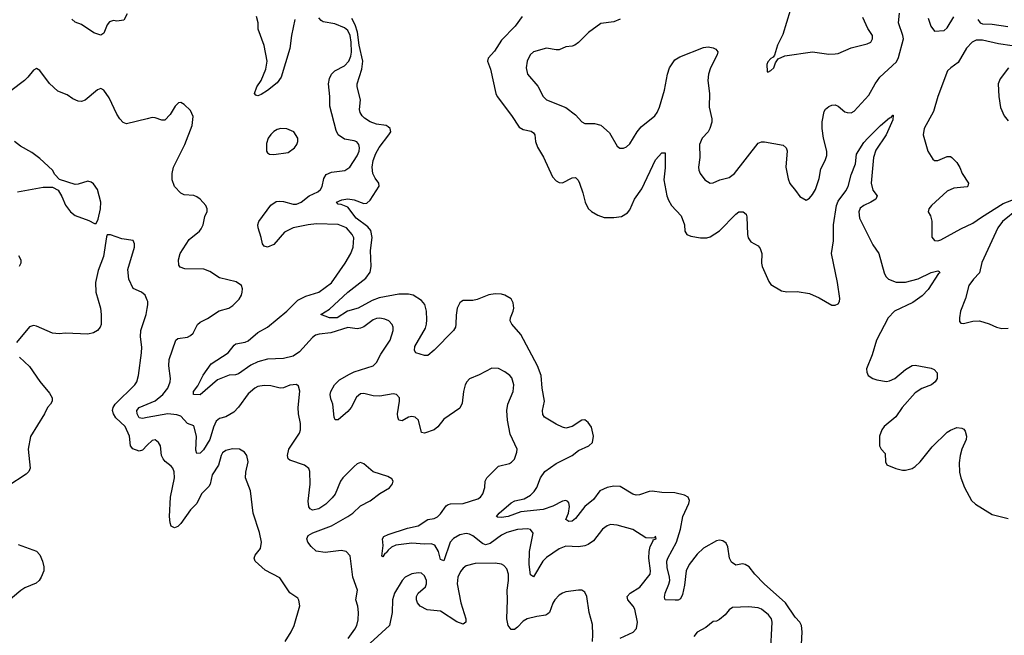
# Model space of a CAD drawing. Header units: inches. Extents: x 2293880 to 2522759, y 823965 to 1006879.
# Tile 177 of 256: x 2339204 to 2345345, y 982428 to 986270. Entities that reach past the tile are written whole.
import ezdxf

# ---------------------------------------------------------------- set-up
doc = ezdxf.new("R2010")
doc.units = ezdxf.units.IN
doc.header["$MEASUREMENT"] = 0
doc.layers.add('C3938', color=7, linetype='Continuous')
doc.layers.add('C3948', color=7, linetype='Continuous')

msp = doc.modelspace()

# ---------------------------------------------------------------- linework, layer by layer
at = {"layer": 'C3938', "color": 5}
for points, elevation in [([(2339874.4, 986305.6), (2339853, 986267), (2339810, 986261.2), (2339790, 986264), (2339764.5, 986255.5), (2339750, 986238), (2339730, 986185.2), (2339710, 986172.3), (2339667.3, 986187.3), (2339590, 986239), (2339550, 986254), (2339530, 986272.3)], 240), ([(2340000, 985651.1), (2339870, 985619.5), (2339850, 985627), (2339829.6, 985650), (2339810, 985679.3), (2339761.8, 985781.8), (2339730, 985829.4), (2339710, 985839.3), (2339690, 985832.7), (2339612.5, 985767.5), (2339590, 985759.7), (2339570, 985760.5), (2339535.5, 985775.5), (2339500.1, 985800.1), (2339442.9, 985822.9), (2339390, 985872.3), (2339330, 985953.2), (2339310, 985964), (2339290, 985954), (2339255.8, 985910), (2339233.7, 985890), (2339150, 985825.7)], 260), ([(2339190, 985196), (2339350, 985224.9), (2339410, 985224.7), (2339444.7, 985204.7), (2339466.8, 985166.8), (2339490, 985111.3), (2339521, 985070), (2339550, 985047.7), (2339635.9, 985015.9), (2339670, 984998), (2339682, 984998), (2339694.6, 985025.4), (2339709.3, 985090), (2339709.5, 985130), (2339689.5, 985210), (2339665.4, 985245.4), (2339650, 985256), (2339630, 985261.2), (2339570, 985242.7), (2339550, 985241.2), (2339452.9, 985272.9), (2339423.2, 985303.2), (2339409, 985330), (2339330, 985404), (2339280.1, 985440.1), (2339210, 985480.9), (2339172.7, 985510)], 280), ([(2340000, 984520), (2339986.6, 984550), (2339964, 984570), (2339911.3, 984591.3), (2339884.4, 984650), (2339879.1, 984710), (2339919.5, 984850), (2339920.9, 984870), (2339912.3, 984892.3), (2339841.5, 984901.5), (2339770, 984928), (2339750, 984926), (2339745.4, 984914.6), (2339727.5, 984792.5), (2339694.6, 984705.4), (2339678, 984630), (2339678.4, 984570), (2339707.4, 984470), (2339713.1, 984430), (2339711.7, 984368.3), (2339706, 984350), (2339690.2, 984329.8), (2339665.1, 984314.9), (2339630, 984306.3), (2339490, 984312.8), (2339449.7, 984309.7), (2339410, 984313.6), (2339310, 984358), (2339290, 984361.2), (2339266.2, 984353.8), (2339184.1, 984255.9)], 280), ([(2339197.5, 984797.5), (2339210.8, 984770), (2339211, 984750), (2339201, 984730)], 260), ([(2340000, 983613.5), (2339970, 983584.2), (2339950, 983576.9), (2339910, 983591.3), (2339895.1, 983610), (2339888.7, 983670), (2339861.6, 983730), (2339804.5, 983784.5), (2339788.5, 983810), (2339782.7, 983830), (2339787.6, 983850), (2339800.9, 983870), (2339921.6, 983990), (2339934.7, 984010), (2339945.1, 984050), (2339964.8, 984190), (2339965.4, 984225.4), (2339958, 984290), (2339960.5, 984330), (2339992.3, 984430), (2340000, 984467.9)], 280), ([(2339204.1, 984164.1), (2339266.2, 984106.2), (2339330, 984011), (2339390, 983938.8), (2339408, 983910), (2339407.7, 983890), (2339397.3, 983870), (2339377.3, 983850), (2339358.8, 983810), (2339272.2, 983667.8), (2339257.4, 983590), (2339268.8, 983470), (2339261.3, 983450), (2339245.7, 983434.3), (2339130, 983358)], 280), ([(2340000, 983786.7), (2339970, 983781.4), (2339950, 983785), (2339937.6, 983810), (2339935.9, 983830), (2339949.1, 983850), (2340000, 983870.9)], 260), ([(2339194.9, 982994.9), (2339310, 982953.4), (2339330.7, 982930), (2339347.7, 982890), (2339355.9, 982855.9), (2339355.5, 982830), (2339339.3, 982790), (2339326, 982770), (2339307.5, 982752.5), (2339236.3, 982723.7), (2339211.7, 982708.3), (2339119.3, 982630)], 280)]:
    msp.add_lwpolyline(points, dxfattribs=dict(at, elevation=elevation))
at = {"layer": 'C3948', "color": 5}
for points, elevation in [([(2342950, 986273.6), (2342910, 986256), (2342830, 986246.6), (2342752.7, 986190), (2342690, 986127), (2342666, 986110), (2342650, 986103.6), (2342610, 986100.7), (2342570, 986082.4), (2342550, 986081.3), (2342490, 986092.4), (2342410, 986069.7), (2342388.8, 986050), (2342368.9, 986010), (2342364.2, 985970), (2342372, 985930), (2342435.3, 985855.3), (2342468.9, 985790), (2342490, 985770.4), (2342610, 985721.3), (2342670, 985676.4), (2342710, 985633), (2342730, 985621.6), (2342790, 985621.6), (2342830, 985610.6), (2342883.7, 985563.7), (2342930, 985481), (2342948.2, 985468.2), (2342970, 985467.7), (2342990, 985475.5), (2343010, 985494.9), (2343054.6, 985570), (2343079.5, 985600.5), (2343164.8, 985670), (2343180.7, 985690), (2343195.6, 985724.4), (2343226.8, 985830), (2343245.5, 985930), (2343258.1, 985970), (2343290, 986019.2), (2343321.4, 986038.6), (2343470, 986096.5), (2343499.2, 986099.2), (2343530, 986094), (2343545.7, 986085.7), (2343559.3, 986070), (2343555.3, 986050), (2343512.2, 985970), (2343500.7, 985930), (2343495.9, 985890), (2343507.1, 985810), (2343504.1, 985724.1), (2343521.3, 985650), (2343520.8, 985630), (2343508.9, 985590), (2343497.4, 985570), (2343460.9, 985530), (2343443.5, 985490), (2343446.2, 985410), (2343438, 985350), (2343439.5, 985330), (2343449, 985309), (2343478, 985270), (2343510, 985250.4), (2343530, 985252.2), (2343570.8, 985269.2), (2343630, 985284.9), (2343663.6, 985310), (2343810, 985498.4), (2343830, 985506.7), (2343850, 985506.7), (2343965.8, 985485.8), (2343984, 985470), (2343990.3, 985450.3), (2343982.8, 985350), (2343996.5, 985276.5), (2344006.8, 985246.8), (2344044.1, 985204.1), (2344070, 985166), (2344110, 985142.8), (2344130, 985156), (2344150, 985178.8), (2344167.3, 985210), (2344190, 985278), (2344202, 985338), (2344228.2, 985391.8), (2344237.6, 985422.4), (2344238.5, 985450), (2344217.3, 985530), (2344209.8, 985590), (2344210, 985632), (2344222.8, 985697.2), (2344230, 985710.8), (2344250, 985726.8), (2344270, 985736), (2344290, 985738.8), (2344310, 985730.8), (2344350, 985695.5), (2344364.7, 985690), (2344390, 985688.5), (2344410, 985698.4), (2344501.1, 985798.9), (2344539.6, 985870), (2344568.4, 985911.6), (2344672.5, 986007.5), (2344685.8, 986034.3), (2344716, 986150), (2344713.4, 986170), (2344685, 986250), (2344690.9, 986310)], 240), ([(2344010, 986326), (2343963.2, 986176.8), (2343930.7, 986110), (2343912, 986048), (2343904.7, 986035.3), (2343890, 986028), (2343870, 986006), (2343864.7, 985990), (2343867.1, 985947.1), (2343870, 985942), (2343890, 985952), (2343908, 985970), (2343919, 986001), (2343935.3, 986024.7), (2343976.5, 986043.5), (2344150, 986068.2), (2344250, 986054.4), (2344290, 986055.5), (2344310, 986059.3), (2344390, 986094.4), (2344490, 986119.1), (2344512.3, 986130), (2344523.7, 986150), (2344523.7, 986170), (2344494, 986214), (2344462.9, 986282.9)], 260), ([(2342950, 982410.2), (2343030, 982447.5), (2343050.7, 982470), (2343057.3, 982510), (2343041.4, 982590), (2343030.9, 982610), (2342997.7, 982650), (2342994, 982670), (2343011.3, 982690), (2343072.4, 982727.6), (2343136.2, 982810), (2343139, 982830), (2343128.4, 982910), (2343129.8, 982950.2), (2343137.5, 982982.5), (2343156.4, 983016.4), (2343156.4, 983023.6), (2343173.2, 983030), (2343170, 983046), (2343163.6, 983036.4), (2343146.8, 983033.2), (2343110, 983037), (2343028.5, 983088.5), (2342930, 983115.8), (2342890, 983118.3), (2342868, 983110), (2342838.4, 983090), (2342783.1, 983016.9), (2342750, 982994.8), (2342730, 982986.3), (2342690, 982979.9), (2342610, 982985), (2342570, 982967.8), (2342490, 982913.8), (2342467.5, 982890), (2342410, 982792), (2342390, 982806), (2342381.6, 982870), (2342384.4, 982950), (2342406, 983066), (2342390, 983088), (2342372.3, 983092.3), (2342310, 983088.4), (2342242, 983070), (2342210, 983053), (2342139.4, 983000.6), (2342110, 982991.8), (2342090, 983000.4), (2342030, 983048.8), (2342010, 983059.1), (2341990, 983063.4), (2341950, 983055.8), (2341910, 983031.9), (2341890.1, 983010), (2341850, 982892), (2341830, 982900.5), (2341816.3, 982950), (2341793.8, 982990), (2341770, 982998.5), (2341730, 982996), (2341650, 983002.9), (2341550, 982990.9), (2341522.6, 982977.4), (2341501.7, 982958.3), (2341490, 982941.5), (2341482, 982938), (2341470, 982917), (2341462.6, 982922.6), (2341471.5, 982988.5), (2341467.4, 983030), (2341475.4, 983044.6), (2341502.8, 983057.2), (2341624.2, 983095.8), (2341690, 983111.1), (2341750, 983150.2), (2341790, 983157.5), (2341810, 983167.6), (2341830, 983186.8), (2341865, 983235), (2341876.5, 983243.5), (2341891.4, 983248.6), (2341970, 983249.6), (2342061.4, 983278.6), (2342078.7, 983290), (2342093, 983310), (2342106, 983350), (2342107, 983390), (2342118, 983410), (2342190, 983483.7), (2342259.1, 983500.9), (2342272.3, 983507.7), (2342290, 983527.7), (2342306, 983570), (2342307.6, 983590), (2342263.3, 983683.3), (2342247.7, 983770), (2342242, 983830), (2342249.8, 983870), (2342281.3, 983950), (2342286, 983990), (2342273.9, 984033.9), (2342260.9, 984050), (2342230, 984071.5), (2342190, 984091.8), (2342150, 984095.1), (2342070, 984054), (2342010, 984029.3), (2341993.4, 984010), (2341983.8, 983990), (2341973, 983950), (2341964.5, 983875.5), (2341950, 983845.1), (2341850, 983776.4), (2341811.4, 983728.6), (2341790, 983710.9), (2341730, 983688.7), (2341710, 983694), (2341691.1, 983770), (2341670, 983789.6), (2341650, 983792.3), (2341630, 983788.4), (2341590, 983766), (2341570, 983769.5), (2341562.4, 983790), (2341561.1, 983810), (2341574.2, 983890), (2341573.3, 983910), (2341555.1, 983930), (2341534.2, 983934.2), (2341450, 983919.3), (2341410, 983923), (2341350, 983937.7), (2341330, 983934.3), (2341305.8, 983914.2), (2341271.8, 983850), (2341250, 983824.2), (2341190, 983772), (2341172.9, 983772.9), (2341166.3, 983790), (2341157.6, 983870), (2341144, 983904), (2341141.1, 983930), (2341145.6, 983950), (2341167.8, 983990), (2341198.8, 984021.2), (2341262, 984058), (2341290, 984071.4), (2341410, 984110.2), (2341429.9, 984130.1), (2341457.5, 984182.5), (2341515.5, 984270), (2341533.5, 984330), (2341533.7, 984350), (2341527.4, 984367.4), (2341506.6, 984390), (2341481.1, 984401.1), (2341450, 984407.3), (2341430, 984405.1), (2341410, 984396.4), (2341350, 984352.8), (2341330, 984343.8), (2341310, 984340.3), (2341250, 984347.9), (2341144.8, 984315.2), (2341072.2, 984307.8), (2341050, 984300.7), (2341030, 984285.6), (2340950, 984197.1), (2340910, 984170.6), (2340850, 984156.1), (2340750, 984151.4), (2340690, 984134.3), (2340646.1, 984113.9), (2340570, 984059.9), (2340550, 984053.4), (2340510, 984050.5), (2340437.7, 984022.3), (2340330, 983928.7), (2340288.7, 983930), (2340288.4, 983950), (2340315.1, 983984.9), (2340348.4, 984051.6), (2340398.8, 984121.2), (2340504.7, 984190), (2340541.2, 984238.8), (2340553.2, 984246.8), (2340610, 984256.8), (2340630, 984265.5), (2340690, 984318), (2340750, 984351.3), (2340870, 984450.2), (2340939.9, 984520.1), (2340990, 984544.6), (2341070, 984569.4), (2341150, 984627.3), (2341234.6, 984750), (2341269.8, 984810), (2341285.1, 984850), (2341288.5, 984908.5), (2341278.5, 984930), (2341241.7, 984970), (2341190, 984991.9), (2341055.1, 984995.1), (2341003, 984990), (2340910.3, 984970), (2340856.9, 984943.1), (2340790, 984865.7), (2340750, 984849.6), (2340730, 984856), (2340719.5, 984870), (2340711.3, 984910), (2340691.2, 984970), (2340689.6, 984990), (2340696.3, 985010), (2340770, 985113.1), (2340804.8, 985135.2), (2340822, 985138), (2340850, 985135.6), (2340910, 985118.4), (2340930, 985118), (2340960.5, 985130), (2341010, 985171.3), (2341064.9, 985195.1), (2341080.3, 985210), (2341090, 985228.4), (2341101.6, 985278.4), (2341116.3, 985303.7), (2341150, 985318.2), (2341231.7, 985328.3), (2341264.2, 985350), (2341310, 985419.3), (2341321.4, 985450), (2341323.5, 985470), (2341319.7, 985490), (2341306.5, 985506.5), (2341290, 985514.2), (2341230, 985523.1), (2341191.3, 985551.3), (2341178.8, 985578.8), (2341138, 985730), (2341138, 985790), (2341130.9, 985870), (2341136.6, 985903.4), (2341149.8, 985930), (2341169.7, 985950), (2341230, 985980.6), (2341256.5, 986010), (2341270, 986042.4), (2341273.2, 986066.8), (2341272.6, 986130), (2341266.1, 986170), (2341250, 986202.3), (2341230, 986219.5), (2341170, 986244.2), (2341096.9, 986256.9), (2341084, 986264), (2341070, 986281.6)], 240), ([(2340921.1, 986270), (2340899.7, 986170), (2340890.2, 986090), (2340835.6, 985910), (2340810, 985876.2), (2340750, 985827.6), (2340710, 985803.7), (2340690, 985795.3), (2340678, 985798), (2340669.3, 985810), (2340684.5, 985850), (2340709.8, 985890.2), (2340739.8, 985960.2), (2340748.8, 986010), (2340729.2, 986109.2), (2340691.9, 986210), (2340690.8, 986250.8), (2340680.4, 986290)], 240), ([(2344081.4, 982370), (2344085.1, 982450), (2344079.7, 982490), (2344069.8, 982509.8), (2344040.6, 982540.6), (2343979.9, 982630), (2343847.3, 982750), (2343789.8, 982810), (2343754.5, 982854.5), (2343730, 982869.8), (2343713.1, 982873.1), (2343670, 982866.3), (2343644.9, 982884.9), (2343632.3, 982910), (2343620.3, 982980.3), (2343610, 983002), (2343590, 983018), (2343570, 983021), (2343550, 983017.6), (2343468.7, 982971.3), (2343430, 982935.1), (2343380.6, 982870), (2343360.8, 982830), (2343350, 982740.9), (2343337.8, 982682.2), (2343325.5, 982654.5), (2343312.2, 982647.8), (2343293.5, 982646.5), (2343229.7, 982649.7), (2343226.2, 982666.2), (2343229.7, 982690), (2343253.7, 982746.3), (2343258.6, 982770), (2343257.7, 982790), (2343242.1, 982850), (2343240.8, 982890), (2343246.7, 982910), (2343300.6, 983010), (2343325.7, 983090), (2343339.9, 983170), (2343376.8, 983250), (2343381, 983270), (2343373, 983290), (2343350, 983303.1), (2343290, 983317.3), (2343210, 983319), (2343150, 983327), (2343130, 983325.6), (2343070, 983303.5), (2343050, 983302.5), (2343028, 983308), (2342950, 983355.5), (2342910, 983358.7), (2342868.2, 983350), (2342823.6, 983330), (2342784.2, 983275.8), (2342729.2, 983230.8), (2342670, 983156.8), (2342650, 983139.8), (2342630, 983138), (2342611.5, 983150), (2342626.4, 983190), (2342632.6, 983232.6), (2342630, 983255.1), (2342623.6, 983263.6), (2342610, 983269.1), (2342590, 983264.5), (2342530, 983233.3), (2342470, 983211.9), (2342330, 983198.1), (2342250, 983169.9), (2342210, 983162.9), (2342184.2, 983164.2), (2342178.4, 983170), (2342194.8, 983190), (2342270, 983253.7), (2342292.9, 983267.1), (2342350, 983279), (2342390, 983302.9), (2342413.8, 983326.2), (2342429.8, 983350), (2342452.8, 983410), (2342479.2, 983450), (2342550, 983499.8), (2342651.2, 983550), (2342690, 983581.7), (2342754.5, 983610), (2342776.3, 983630), (2342784, 983670), (2342770, 983726), (2342750, 983756.2), (2342730, 983771.5), (2342710, 983769.6), (2342650, 983731.1), (2342610, 983721), (2342590, 983725.7), (2342550, 983745.1), (2342478.4, 983790), (2342466.2, 983806.2), (2342464.4, 983830), (2342478.5, 983890), (2342463.7, 983970), (2342456.8, 984050), (2342434.1, 984110), (2342330, 984306), (2342273, 984370), (2342263.1, 984390), (2342265.1, 984410), (2342283.1, 984450), (2342285.7, 984470), (2342282, 984502), (2342270, 984526.6), (2342231, 984551), (2342210, 984557.4), (2342170, 984559.8), (2342130, 984553.3), (2342056.9, 984523.1), (2342030, 984517.5), (2341970, 984516.2), (2341960.3, 984510), (2341950, 984502), (2341932.8, 984470), (2341926.5, 984426.5), (2341925.5, 984370), (2341921.5, 984350), (2341909.2, 984330), (2341790, 984206.6), (2341750, 984174.5), (2341730, 984174), (2341675.3, 984190), (2341665.8, 984205.8), (2341669.7, 984230), (2341735, 984345), (2341742.2, 984370), (2341743.3, 984396.7), (2341741, 984450), (2341731.3, 984491.4), (2341710, 984517.3), (2341657.6, 984550), (2341630, 984556.5), (2341570, 984556.2), (2341447.2, 984532.8), (2341402.1, 984517.9), (2341314.9, 984470), (2341248.5, 984451.5), (2341184.9, 984410), (2341137.2, 984410), (2341082.7, 984430), (2341135.9, 984464.1), (2341250, 984569.3), (2341362.6, 984657.4), (2341390, 984694.4), (2341396.9, 984730), (2341392.8, 984830), (2341401.9, 984910), (2341393.5, 984953.5), (2341376.7, 984976.7), (2341303, 985030), (2341250, 985098.7), (2341210, 985116.3), (2341190, 985118), (2341180.7, 985130), (2341213.9, 985146.1), (2341250, 985151.5), (2341290, 985144.7), (2341350, 985121.6), (2341370, 985124.5), (2341390, 985142.6), (2341447.4, 985230), (2341444, 985250), (2341420.7, 985280.7), (2341407.9, 985310), (2341403.8, 985350), (2341409.6, 985390.4), (2341425.8, 985434.2), (2341447.1, 985472.9), (2341507.3, 985550), (2341518.2, 985570), (2341515.3, 985590), (2341501.9, 985601.9), (2341489.1, 985609.1), (2341430, 985617.2), (2341390, 985632.6), (2341355.5, 985655.5), (2341340.3, 985670), (2341328.9, 985690), (2341324.6, 985710), (2341329.2, 985770), (2341309.9, 985850), (2341309.1, 985870), (2341338.4, 985961.6), (2341345.3, 986010), (2341322.5, 986110), (2341311.6, 986191.6), (2341297.6, 986237.6), (2341276, 986276)], 220), ([(2342338.7, 986290), (2342294, 986230), (2342210, 986142.8), (2342166.1, 986073.9), (2342127.2, 986030), (2342122.4, 986010), (2342141.7, 985961.7), (2342174.2, 985810), (2342182.8, 985790), (2342271.5, 985671.5), (2342318.6, 985598.6), (2342344.2, 985584.2), (2342393.7, 985573.7), (2342410, 985564), (2342417, 985550), (2342421.5, 985510), (2342433.1, 985473.1), (2342472.2, 985412.2), (2342528, 985288), (2342550, 985263.1), (2342570, 985252.7), (2342590, 985251.4), (2342650, 985282.6), (2342670, 985284.4), (2342688.1, 985268.1), (2342696.9, 985250), (2342717.3, 985190), (2342730.3, 985130), (2342750, 985090.5), (2342770, 985072), (2342810, 985048.9), (2342850, 985035.6), (2342910, 985035.3), (2342958, 985042), (2342994.9, 985065.1), (2343010, 985082.8), (2343039.7, 985150), (2343085.6, 985214.4), (2343170, 985394.9), (2343210, 985438), (2343230, 985438), (2343230, 985346), (2343221.7, 985270), (2343240.2, 985170), (2343250, 985143.1), (2343270, 985110.3), (2343330, 985045.5), (2343350.2, 984990.2), (2343353.7, 984950), (2343364.9, 984930), (2343390, 984918.3), (2343450, 984907.9), (2343490, 984908.9), (2343510, 984914.6), (2343570, 984951.7), (2343670, 985056.4), (2343690, 985070.4), (2343716, 985070), (2343735.4, 985055.4), (2343740.3, 985040.3), (2343743.2, 984930), (2343747.4, 984907.4), (2343763.7, 984883.7), (2343810, 984858), (2343822.7, 984842.7), (2343833.4, 984810), (2343830.3, 984750.3), (2343834.9, 984730), (2343876.5, 984636.5), (2343890, 984617.3), (2343956.7, 984576.7), (2343990, 984572.2), (2344052.8, 984572.8), (2344130, 984560.5), (2344190, 984534.4), (2344270, 984487.7), (2344290, 984487.7), (2344310, 984497.3), (2344317.6, 984510), (2344320.4, 984530), (2344305.8, 984630), (2344267.1, 984810), (2344280.9, 984890), (2344280.1, 984990), (2344299.3, 985110), (2344310, 985137.2), (2344357.8, 985202.2), (2344371.2, 985228.8), (2344390, 985301.3), (2344416.8, 985370), (2344423, 985430), (2344470, 985502.4), (2344494.3, 985530), (2344573.3, 985610), (2344630, 985657.1), (2344640.4, 985659.6), (2344650, 985674), (2344653.2, 985673.2), (2344650, 985645.2), (2344607.6, 985550), (2344544.7, 985455.3), (2344530.1, 985410), (2344514.5, 985250), (2344526.2, 985206.2), (2344553, 985170), (2344544.4, 985150), (2344513, 985130), (2344470, 985110.9), (2344447.2, 985092.8), (2344437.5, 985070), (2344441.6, 985030), (2344524.8, 984864.8), (2344563.1, 984810), (2344595.8, 984690), (2344606.3, 984666.3), (2344623.1, 984650), (2344670, 984632.2), (2344730, 984631), (2344808.4, 984651.6), (2344890, 984692.8), (2344930, 984701.6), (2344939, 984699), (2344943, 984690), (2344935.3, 984684.7), (2344870, 984585.7), (2344833.4, 984546.6), (2344774.3, 984505.7), (2344661.1, 984450), (2344620.7, 984410), (2344549.2, 984270), (2344521.3, 984178.7), (2344485.7, 984090), (2344487, 984070), (2344497.1, 984050), (2344524.9, 984030), (2344550, 984021.5), (2344610, 984012.4), (2344630, 984015.2), (2344663, 984030), (2344730, 984087.4), (2344770, 984111.7), (2344790, 984113.1), (2344890, 984094.7), (2344907.6, 984087.6), (2344926.4, 984066.4), (2344926.4, 984030), (2344914, 984010), (2344890.4, 983990), (2344830, 983968.9), (2344790, 983940.9), (2344709.2, 983850), (2344668, 983792), (2344596.5, 983730), (2344582.3, 983710), (2344567.4, 983670), (2344567, 983610), (2344577.1, 983590), (2344602.7, 983562.7), (2344605.2, 983510), (2344611.8, 983491.8), (2344668.2, 983468.2), (2344710, 983458.3), (2344730, 983457.4), (2344770, 983468.7), (2344790, 983480.3), (2344821.3, 983510), (2344895.4, 983604.6), (2344990, 983696.5), (2345010, 983709), (2345050, 983723.7), (2345080.4, 983720.4), (2345093.3, 983713.3), (2345101.1, 983701.1), (2345110.3, 983670), (2345107.6, 983650), (2345081.1, 983590), (2345069.3, 983550), (2345064.1, 983504.1), (2345066.5, 983446.5), (2345074.3, 983410), (2345096.9, 983350), (2345140.3, 983270), (2345165.3, 983245.3), (2345270, 983182), (2345370, 983157)], 220), ([(2344870, 986278.8), (2344887.6, 986230), (2344910, 986198.8), (2344970, 986203), (2344990, 986218), (2345030, 986286.4)], 240), ([(2345181, 986270), (2345194.9, 986250), (2345210, 986243.8), (2345270, 986242.2), (2345367.1, 986227.1)], 240), ([(2345394.6, 986105.4), (2345310, 986118.4), (2345210, 986142), (2345170, 986142.6), (2345145.9, 986130), (2345110, 986091.4), (2345057.4, 986002.6), (2345011.3, 985970), (2344991.3, 985950), (2344930, 985789.3), (2344903.5, 985696.5), (2344846.4, 985590), (2344839.3, 985550), (2344868.3, 985448.3), (2344899.8, 985399.8), (2344910, 985391.3), (2344930, 985391.3), (2344990, 985416), (2345010, 985414.8), (2345018, 985410), (2345050, 985378), (2345067.9, 985347.9), (2345081.6, 985310), (2345123, 985250), (2345118.8, 985230), (2345113.1, 985226.9), (2345030, 985218.3), (2344990, 985198.9), (2344890.8, 985110), (2344874.8, 985090), (2344870.8, 985070), (2344885.2, 985045.2), (2344893.2, 985013.2), (2344892.7, 984912.7), (2344910, 984890.7), (2344930, 984888.8), (2344950, 984894.9), (2345074.8, 984965.2), (2345150, 984998.8), (2345202.6, 985037.4), (2345337.9, 985122.1), (2345430, 985158)], 240), ([(2345371.9, 985968.1), (2345319.9, 985900.1), (2345307.7, 985870), (2345310.5, 985789.5), (2345322.5, 985722.5), (2345343.8, 985670), (2345370, 985639.1)], 260), ([(2340000, 983870.9), (2340050, 983891.3), (2340097.5, 983930), (2340129, 983970), (2340142.9, 984010), (2340144.6, 984030), (2340135.3, 984110), (2340135.9, 984150), (2340178, 984270), (2340190, 984280.3), (2340250, 984289.1), (2340270, 984298), (2340286.7, 984313.3), (2340312.8, 984367.2), (2340330, 984382.6), (2340375.5, 984404.5), (2340448.3, 984451.7), (2340509.2, 984470), (2340534.6, 984485.4), (2340573.9, 984526.1), (2340587, 984550), (2340591.6, 984570), (2340593.3, 984590), (2340587.6, 984610), (2340554.7, 984634.7), (2340450, 984658.4), (2340390, 984697.2), (2340352, 984712), (2340234.2, 984714.2), (2340205.2, 984725.2), (2340196.9, 984736.9), (2340195.4, 984770), (2340204.8, 984810), (2340262.1, 984897.9), (2340325.6, 984950), (2340336.2, 984963.8), (2340348.2, 984990), (2340358.7, 985041.3), (2340372.9, 985072.9), (2340373.2, 985090), (2340366, 985110), (2340330, 985149.4), (2340310, 985164.5), (2340291.4, 985171.4), (2340230, 985176.2), (2340210, 985187), (2340169.6, 985229.6), (2340155.1, 985270), (2340154.5, 985310), (2340162.9, 985350), (2340233.7, 985490), (2340280.7, 985610), (2340286, 985666), (2340270, 985702), (2340230, 985741.2), (2340210, 985752), (2340194, 985750), (2340174.8, 985730), (2340142, 985678), (2340110, 985642.7), (2340090, 985642.7), (2340050, 985658), (2340030, 985658.4), (2340000, 985651.1)], 260), ([(2345432.8, 985090), (2345334.8, 985010), (2345305.1, 984970), (2345204.7, 984755.3), (2345191.7, 984690), (2345153.7, 984650), (2345123.8, 984610), (2345104.4, 984530), (2345073, 984450), (2345066, 984410), (2345066, 984386), (2345075.3, 984375.3), (2345090, 984374), (2345150, 984387.4), (2345190, 984390.3), (2345250, 984372.4), (2345296, 984350), (2345330, 984341.5), (2345370, 984344.9)], 240), ([(2340000, 984467.9), (2340004.5, 984490), (2340004.5, 984510), (2340000, 984520)], 280), ([(2341252.1, 982407.9), (2341294.8, 982465.2), (2341307.2, 982490), (2341315.3, 982524.7), (2341318.5, 982570), (2341313.2, 982610), (2341301.4, 982650), (2341310.8, 982710), (2341281.3, 982790), (2341264.8, 982924.8), (2341241.2, 982950), (2341210, 982957.6), (2341110, 982945.3), (2341053.2, 982953.2), (2341021.4, 982981.4), (2341002, 983010), (2340994.5, 983030), (2341003.7, 983050), (2341031.9, 983068.1), (2341150, 983110.2), (2341251.8, 983170), (2341281.6, 983190), (2341330, 983235.5), (2341390, 983268), (2341450, 983313.4), (2341511.4, 983348.6), (2341530, 983374), (2341533.2, 983390), (2341524.7, 983404.7), (2341499.5, 983419.5), (2341410, 983447), (2341350, 983497.2), (2341330, 983505.2), (2341310, 983497.2), (2341290, 983482), (2341219.6, 983410), (2341204.4, 983390), (2341171.1, 983308.9), (2341154.2, 983285.8), (2341114, 983246), (2341070, 983217.4), (2341030, 983209.6), (2341016.6, 983216.6), (2341007, 983230), (2341004.2, 983264.2), (2341016.4, 983370), (2341014.2, 983450), (2341008.7, 983468.7), (2340980.7, 983490), (2340890, 983520.5), (2340879.7, 983530), (2340873.7, 983550), (2340882.7, 983590), (2340949.7, 983690), (2340955.6, 983710), (2340955.8, 983750), (2340943.1, 983810), (2340940.8, 983850), (2340952.1, 983952.1), (2340942.9, 983982.9), (2340930, 983992), (2340890, 983987.8), (2340850, 983972.6), (2340830, 983971), (2340770, 983984.8), (2340730, 983987.6), (2340690, 983979.8), (2340670, 983969.7), (2340630, 983935.4), (2340570, 983851.1), (2340540.1, 983819.9), (2340490, 983791), (2340450, 983781.3), (2340430, 983764.7), (2340413.1, 983726.9), (2340390.6, 983649.4), (2340350, 983585.8), (2340330, 983564.2), (2340310, 983562.7), (2340303.3, 983583.3), (2340306.7, 983670), (2340290, 983735.1), (2340250, 983749.7), (2340210, 983794.8), (2340184.5, 983804.5), (2340129.3, 983809.3), (2340000, 983786.7)], 260), ([(2340859.8, 982390), (2340898.2, 982450), (2340916.1, 982490), (2340951.9, 982611.9), (2340946.3, 982646.3), (2340938.9, 982658.9), (2340890, 982692.3), (2340826, 982786), (2340734.6, 982834.6), (2340673.3, 982890), (2340667.6, 982910), (2340672.8, 982927.2), (2340707.3, 982970), (2340712.8, 983010), (2340700.4, 983070), (2340660.4, 983190), (2340643, 983330), (2340612.8, 983410), (2340614.9, 983445.1), (2340629.6, 983510), (2340620.9, 983550), (2340606, 983570), (2340575.3, 983590), (2340532.5, 983592.5), (2340490, 983582), (2340470, 983567.3), (2340460.2, 983550), (2340445.4, 983490), (2340405.8, 983430), (2340393, 983370), (2340384.3, 983355.7), (2340338.4, 983310), (2340309, 983251), (2340270.2, 983210), (2340210, 983126.3), (2340190, 983107.3), (2340170, 983099.5), (2340149.8, 983109.8), (2340142.7, 983130), (2340139.8, 983170), (2340144.9, 983290), (2340169, 983410), (2340167.9, 983447.9), (2340160.5, 983470), (2340150, 983483.6), (2340111.9, 983511.9), (2340098.7, 983530), (2340089.6, 983550), (2340081.6, 983610), (2340070, 983632), (2340050, 983647), (2340030, 983642.9), (2340000, 983613.5)], 280), ([(2342776.4, 982390), (2342779.8, 982430), (2342776.3, 982496.3), (2342757, 982570), (2342740.9, 982670), (2342730, 982698), (2342710, 982709), (2342690, 982709), (2342610, 982699.5), (2342590, 982691.8), (2342570, 982678.4), (2342543.1, 982650), (2342530, 982629.2), (2342509.3, 982570.7), (2342499, 982561), (2342486.5, 982553.5), (2342430, 982545.7), (2342369.6, 982530.4), (2342344.8, 982515.2), (2342310, 982478.9), (2342290, 982464.7), (2342270, 982464.2), (2342250, 982489.3), (2342242.9, 982530), (2342247.1, 982650), (2342244.1, 982710), (2342253.2, 982770), (2342254, 982810), (2342242.9, 982842.9), (2342223.6, 982863.6), (2342210, 982870.8), (2342170, 982877), (2342044.5, 982875.5), (2341990, 982860.4), (2341970, 982846.3), (2341953.4, 982826.6), (2341938, 982790), (2341933.7, 982750), (2341956, 982630), (2341986, 982530), (2341986, 982510), (2341970, 982496.9), (2341930, 982511), (2341830, 982579.2), (2341746.6, 982586.6), (2341702.4, 982610), (2341686, 982630), (2341678.7, 982650), (2341678.4, 982670), (2341689.6, 982690.4), (2341734.7, 982730), (2341742.4, 982750), (2341742.4, 982770), (2341730, 982799.5), (2341710, 982815.6), (2341690, 982817.6), (2341650, 982811.6), (2341607.7, 982790), (2341590, 982769.2), (2341541.3, 982690), (2341530.3, 982650), (2341528, 982570), (2341510, 982489.4), (2341390, 982378)], 260), ([(2343886.2, 982310), (2343898.4, 982510), (2343892.7, 982530), (2343874.7, 982554.7), (2343831.2, 982590), (2343810, 982598.4), (2343750, 982606), (2343650, 982601), (2343630, 982587.8), (2343604.9, 982555.1), (2343570, 982525.6), (2343550, 982516), (2343530, 982513.2), (2343483.8, 982476.2), (2343430, 982447.1), (2343410, 982421.3)], 240)]:
    msp.add_lwpolyline(points, dxfattribs=dict(at, elevation=elevation))
at = {"layer": 'C3948', "color": 5, "elevation": 260}
msp.add_lwpolyline([(2340834, 985590), (2340810, 985583.7), (2340788.8, 985571.2), (2340770, 985552.7), (2340754, 985530), (2340744.1, 985495.9), (2340744, 985450), (2340750, 985438), (2340762, 985430), (2340790, 985428), (2340878.6, 985441.4), (2340919, 985470), (2340932.7, 985490), (2340939.3, 985510), (2340939.3, 985530), (2340913.2, 985570), (2340870, 985589.4)], close=True, dxfattribs=at)

doc.saveas('drawing.dxf')
